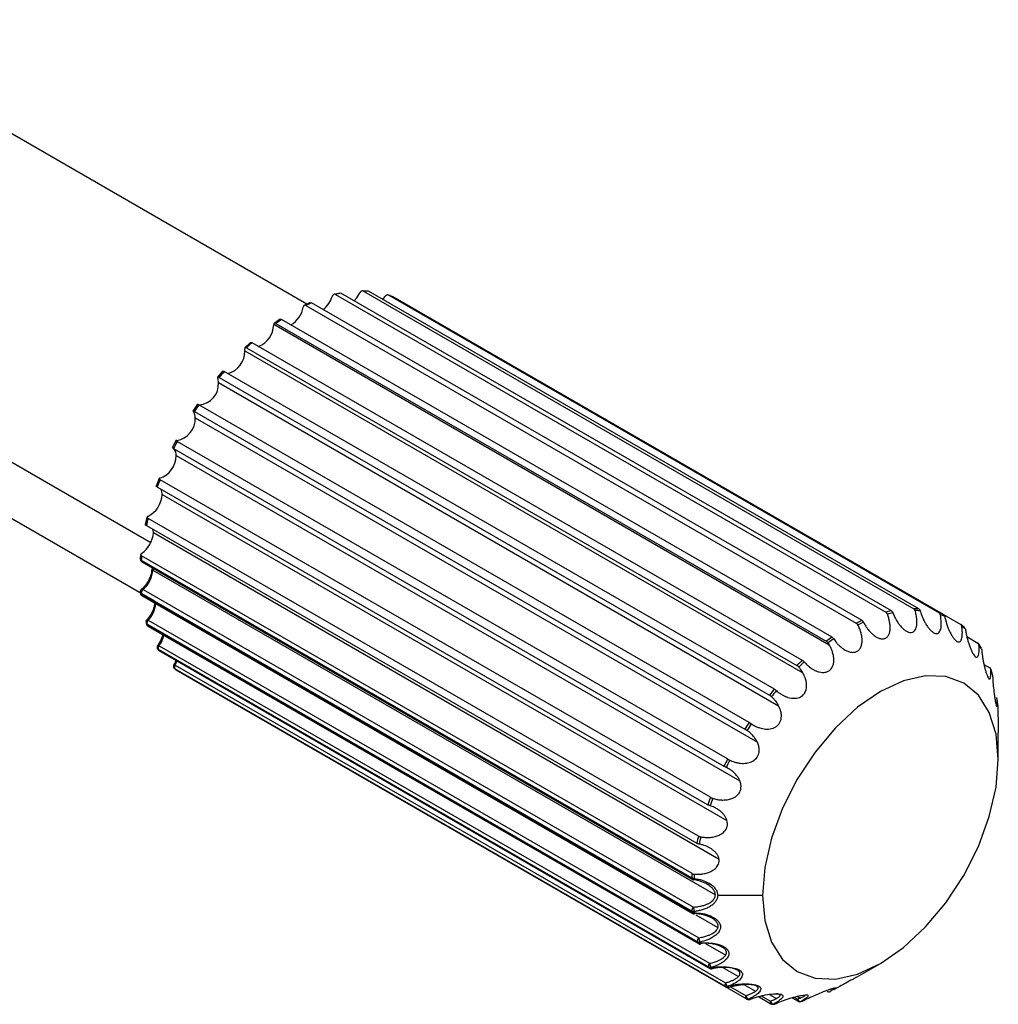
# Paper-space layout '_Isométrica' of a CAD drawing. Header units: millimetres. Extents: x -47 to 531, y -193 to 1630.
# Tile 10 of 13: x 472 to 531, y -134 to -75. Entities that reach past the tile are written whole.
import ezdxf

# ---------------------------------------------------------------- set-up
doc = ezdxf.new("R2010")
doc.units = ezdxf.units.MM

psp = doc.layouts.new('_Isométrica')

# ---------------------------------------------------------------- linework, layer by layer
at = {"color": 7, "linetype": 'Continuous', "lineweight": 25}
for p, q in [((425.806, -75.213), (480.162, -106.592)), ((424.478, -77.829), (480.384, -110.104)), ((489.526, -92.288), (467.845, -79.771)), ((491.491, -91.625), (491.139, -91.705)), ((493.17, -91.505), (492.842, -91.491)), ((492.913, -91.509), (525.947, -110.579)), ((526.251, -110.591), (493.216, -91.521)), ((489.717, -92.199), (489.353, -92.368)), ((522.838, -111.285), (489.804, -92.215)), ((491.236, -91.717), (524.27, -110.787)), ((524.599, -110.713), (491.565, -91.642)), ((494.08, -92.019), (494.195, -91.852)), ((494.688, -91.851), (494.398, -91.743)), ((494.43, -91.757), (527.464, -110.827)), ((527.73, -110.925), (494.696, -91.855)), ((489.462, -92.373), (522.496, -111.443)), ((487.913, -93.199), (487.551, -93.449)), ((521.037, -112.286), (488.003, -93.216)), ((487.531, -93.499), (520.876, -112.749)), ((487.661, -93.452), (520.695, -112.522)), ((486.143, -94.585), (485.796, -94.907)), ((485.804, -95.097), (519.292, -114.429)), ((485.9, -94.913), (518.934, -113.983)), ((519.263, -113.678), (486.229, -94.608)), ((484.473, -96.304), (484.154, -96.685)), ((517.585, -115.406), (484.551, -96.336)), ((484.248, -96.698), (517.282, -115.768)), ((484.215, -96.995), (517.833, -116.403)), ((482.964, -98.289), (482.685, -98.716)), ((516.069, -117.406), (483.035, -98.335)), ((482.769, -98.74), (515.803, -117.811)), ((482.822, -99.119), (516.557, -118.594)), ((481.674, -100.467), (481.444, -100.923)), ((481.519, -100.961), (514.553, -120.031)), ((514.771, -119.598), (481.737, -100.528)), ((481.678, -101.388), (515.51, -120.918)), ((480.649, -102.755), (480.479, -103.223)), ((513.742, -121.901), (480.708, -102.831)), ((480.546, -103.274), (513.58, -122.344)), ((480.829, -103.713), (514.733, -123.286)), ((479.931, -105.066), (479.825, -105.528)), ((513.021, -124.224), (479.987, -105.154)), ((479.888, -105.591), (512.922, -124.661)), ((480.306, -106.007), (514.255, -125.605)), ((479.545, -107.316), (479.522, -107.578)), ((512.637, -126.479), (479.603, -107.409)), ((512.614, -126.745), (479.58, -107.675)), ((479.581, -107.659), (512.615, -126.729)), ((479.622, -107.766), (512.656, -126.836)), ((480.262, -108.136), (480.271, -108.261)), ((480.271, -108.261), (514.035, -127.753)), ((479.58, -109.481), (479.587, -109.556)), ((512.615, -128.729), (479.581, -109.659)), ((479.581, -109.659), (479.588, -109.736)), ((479.588, -109.736), (512.622, -128.806)), ((479.629, -109.811), (512.663, -128.881)), ((479.692, -109.42), (512.726, -128.49)), ((527.731, -110.926), (528.762, -111.522)), ((479.92, -111.296), (479.94, -111.361)), ((512.96, -130.573), (479.926, -111.503)), ((479.926, -111.503), (479.946, -111.568)), ((479.946, -111.568), (512.98, -130.639)), ((479.981, -111.616), (513.015, -130.686)), ((480.005, -111.26), (513.039, -130.33)), ((529.003, -111.719), (528.776, -111.531)), ((529.128, -112.253), (529.791, -112.636)), ((480.572, -112.768), (480.572, -112.767)), ((480.654, -112.797), (513.688, -131.867)), ((530, -112.939), (529.833, -112.674)), ((513.643, -132.104), (480.609, -113.034)), ((480.642, -113.086), (513.676, -132.156)), ((480.667, -113.11), (513.701, -132.18)), ((481.613, -113.972), (514.647, -133.042)), ((530.158, -113.923), (530.512, -114.127)), ((481.604, -114.194), (481.585, -114.18)), ((514.638, -133.264), (481.604, -114.194)), ((481.631, -114.218), (481.649, -114.231)), ((481.649, -114.231), (514.683, -133.301)), ((481.658, -114.237), (481.649, -114.231)), ((481.658, -114.237), (514.692, -133.307)), ((530.668, -114.519), (530.566, -114.19)), ((482.856, -114.929), (482.864, -114.933)), ((482.864, -114.933), (482.86, -114.931)), ((482.864, -114.933), (515.898, -134.003)), ((531.017, -119.623), (531.017, -118.017)), ((516.875, -127.787), (514.176, -127.787)), ((512.615, -128.729), (512.622, -128.806)), ((512.756, -128.759), (512.763, -128.835)), ((512.871, -128.948), (514.193, -129.711)), ((512.96, -130.573), (512.98, -130.639)), ((513.099, -130.594), (513.12, -130.659)), ((513.449, -130.669), (514.662, -131.369)), ((514.45, -132.101), (515.423, -132.663)), ((522.557, -132.673), (523.948, -131.869)), ((514.692, -133.307), (514.683, -133.301)), ((514.955, -133.276), (515.879, -133.81)), ((515.747, -133.139), (516.45, -133.544)), ((520.935, -133.554), (520.928, -133.557)), ((516.619, -133.866), (517.369, -134.299)), ((516.79, -133.825), (517.338, -134.141)), ((517.277, -133.733), (517.703, -133.979)), ((518.639, -133.933), (519.006, -134.145)), ((518.756, -133.901), (518.967, -134.023)), ((518.952, -133.847), (519.135, -133.952)), ((519.065, -134.152), (519.132, -134.137)), ((519.177, -134.157), (519.244, -134.142)), ((519.264, -134.135), (519.244, -134.142))]:
    psp.add_line(p, q, dxfattribs=at)
at = {"color": 7, "linetype": 'Continuous', "lineweight": 25, "flags": 128}
for points in [[(492.361, -92.102), (492.527, -91.907), (492.7, -91.61)], [(480.306, -106.007), (480.298, -105.891), (480.285, -105.821)], [(479.692, -109.42), (479.665, -109.407), (479.64, -109.4), (479.619, -109.399), (479.601, -109.404), (479.594, -109.408)], [(479.915, -111.241), (479.922, -111.237), (479.936, -111.234), (479.956, -111.238), (479.979, -111.246), (480.005, -111.26)], [(480.598, -113.045), (480.617, -113.067), (480.642, -113.086)], [(480.667, -113.11), (480.656, -113.103), (480.642, -113.086)], [(531.017, -119.623), (530.882, -118.108), (530.479, -116.809), (529.826, -115.774), (528.946, -115.044), (527.875, -114.648), (526.652, -114.599), (525.326, -114.9), (523.946, -115.539), (522.567, -116.493), (521.24, -117.723), (520.018, -119.183), (518.946, -120.817), (518.067, -122.562), (517.414, -124.351), (517.011, -126.115), (516.875, -127.787)], [(516.875, -127.787), (517.011, -129.301), (517.414, -130.601), (518.067, -131.635), (518.946, -132.365), (520.018, -132.762), (521.24, -132.811), (522.567, -132.51), (523.946, -131.87), (525.326, -130.917), (526.652, -129.686), (527.875, -128.226), (528.946, -126.592), (529.826, -124.847), (530.479, -123.058), (530.882, -121.294), (531.017, -119.623)], [(513.701, -132.18), (513.69, -132.173), (513.676, -132.156)], [(513.84, -132.203), (513.838, -132.203), (513.831, -132.199), (513.822, -132.188), (513.813, -132.17)], [(513.853, -132.167), (513.852, -132.176), (513.849, -132.192), (513.844, -132.201), (513.84, -132.203)], [(515.898, -134.003), (515.89, -133.998), (515.875, -133.982), (515.864, -133.961), (515.858, -133.936), (515.857, -133.907), (515.86, -133.876), (515.867, -133.843), (515.879, -133.81)], [(515.962, -134.028), (515.976, -134.035), (515.983, -134.038)], [(519.217, -134.152), (519.231, -134.148), (519.244, -134.142)], [(517.613, -134.31), (517.604, -134.313), (517.584, -134.315)]]:
    psp.add_lwpolyline(points, dxfattribs=at)
at = {"color": 7, "linetype": 'Continuous', "lineweight": 25}
for centre, radius, start, end in [((492.847, -96.983), 5.474, 86.12524, 89.29971), ((494.051, -101.824), 10.506, 113.84252, 115.89797), ((489.451, -91.305), 1.678, 308.65804, 342.25449), ((493.065, -99.013), 7.522, 101.50492, 104.07325), ((493.015, -95.986), 4.46, 67.85571, 71.49484), ((487.76, -92.195), 1.565, 300.83841, 350.07412), ((495.841, -104.925), 14.09, 123.80027, 125.49038), ((486.072, -93.491), 1.456, 292.39816, 358.51437), ((484.402, -95.107), 1.402, 285.11138, 0.43815), ((484.943, -95.094), 0.86, 359.8248, 8.37986), ((498.101, -107.736), 17.7, 132.12258, 133.57427), ((500.227, -109.767), 20.643, 139.41033, 140.72054), ((483.484, -96.982), 0.731, 359.00627, 20.36658), ((482.936, -97.071), 1.281, 275.32538, 3.41262), ((501.547, -110.764), 22.298, 146.12296, 147.36752), ((481.478, -99.156), 1.345, 279.88653, 1.55844), ((482.203, -99.091), 0.62, 357.36277, 34.49046), ((501.539, -110.779), 22.298, 152.63246, 153.87699), ((481.114, -101.346), 0.566, 355.78602, 41.39732), ((480.226, -101.372), 1.452, 288.79267, 359.37807), ((500.017, -110.135), 20.645, 159.27918, 160.58931), ((480.152, -103.693), 0.677, 358.31107, 25.82231), ((479.291, -103.66), 1.539, 296.72287, 358.01894), ((497.196, -109.309), 17.703, 166.42487, 167.87641), ((478.712, -105.931), 1.596, 303.94636, 357.29846), ((479.722, -107.593), 0.2, 175.52562, 240.00269), ((479.616, -107.572), 0.094, 183.47842, 247.99399), ((493.772, -108.77), 14.234, 174.51226, 175.52308), ((479.782, -107.675), 0.202, 175.47668, 179.94863), ((479.678, -107.686), 0.0984, 173.61927, 235.06855), ((480.307, -108.173), 0.0953, 182.69506, 247.39609), ((478.655, -108.178), 1.618, 309.88862, 357.07272), ((479.722, -109.563), 0.2, 129.46515, 184.9167), ((479.627, -109.564), 0.105, 188.35665, 244.29641), ((479.729, -109.638), 0.2, 185.33656, 240.00269), ((479.634, -109.641), 0.106, 188.62763, 244.19472), ((479.887, -109.656), 0.306, 129.47284, 180.64489), ((479.68, -109.735), 0.092, 180.6314, 236.10318), ((478.821, -110.138), 1.631, 316.55168, 354.91098), ((526.099, -118.083), 7.522, 101.50492, 104.07325), ((526.18, -118.161), 7.488, 101.50846, 104.06971), ((525.881, -116.053), 5.474, 86.12524, 89.29971), ((525.962, -116.139), 5.449, 86.12962, 89.29534), ((526.049, -115.056), 4.46, 67.85571, 71.49484), ((526.129, -115.147), 4.44, 67.86073, 71.48982), ((480.061, -111.378), 0.2, 137.04517, 196.94339), ((479.98, -111.401), 0.116, 197.79511, 242.03398), ((480.081, -111.442), 0.2, 197.46801, 240.00269), ((480.002, -111.465), 0.118, 198.64561, 241.57889), ((480.2, -111.458), 0.278, 134.49373, 189.20019), ((480.023, -111.548), 0.0795, 194.97916, 238.45261), ((527.085, -120.894), 10.506, 113.84252, 115.89797), ((527.161, -120.959), 10.459, 113.84535, 115.89514), ((526.105, -115.134), 4.44, 48.49984, 52.12871), ((479.289, -111.791), 1.695, 323.60848, 347.08471), ((528.875, -123.995), 14.09, 123.80027, 125.49038), ((480.734, -112.885), 0.2, 143.908, 211.95545), ((480.573, -112.893), 0.126, 49.8693, 90.25465), ((480.83, -112.953), 0.236, 138.53281, 200.03648), ((528.943, -124.046), 14.027, 123.8026, 125.48805), ((525.329, -115.775), 5.451, 30.69648, 33.86171), ((480.671, -112.924), 0.126, 212.08442, 240.52051), ((480.767, -112.937), 0.2, 212.60392, 240.00269), ((485.254, -110.136), 5.475, 211.95486, 212.60333), ((481.714, -114.027), 0.2, 150.44882, 229.9428), ((482.283, -112.765), 1.38, 237.45395, 240.96242), ((481.761, -114.089), 0.188, 141.72453, 213.98216), ((480.097, -113.111), 1.743, 330.39645, 339.4281), ((531.135, -126.806), 17.7, 132.12258, 133.57427), ((531.193, -126.844), 17.62, 132.12458, 133.57227), ((484.474, -110.78), 4.46, 229.94253, 230.68602), ((481.758, -114.064), 0.2, 230.68629, 240.00269), ((523.469, -116.598), 7.49, 15.92474, 18.48551), ((533.261, -128.837), 20.643, 139.41033, 140.72054), ((533.31, -128.866), 20.55, 139.41213, 140.71874), ((520.554, -117.147), 10.461, 4.10148, 6.15091), ((534.581, -129.835), 22.298, 146.12296, 147.36752), ((534.623, -129.859), 22.197, 146.12468, 147.36581), ((534.574, -129.849), 22.298, 152.63246, 153.87699), ((534.616, -129.873), 22.198, 152.63417, 153.87527), ((533.051, -129.205), 20.645, 159.27918, 160.58931), ((533.1, -129.232), 20.552, 159.28098, 160.58751), ((530.23, -128.379), 17.703, 166.42487, 167.87641), ((530.292, -128.41), 17.623, 166.42687, 167.87441), ((526.806, -127.84), 14.234, 174.51226, 175.52308), ((512.816, -126.745), 0.202, 175.47668, 179.94863), ((512.712, -126.756), 0.0984, 173.61927, 235.06855), ((512.769, -126.443), 0.325, 241.7779, 267.77951), ((512.756, -126.663), 0.2, 240.00269, 262.78839), ((512.532, -126.757), 0.225, 332.29093, 357.32479), ((526.883, -127.874), 14.17, 174.51456, 175.5231), ((512.921, -128.726), 0.306, 129.47284, 180.64489), ((512.736, -128.5), 0.26, 242.1089, 274.36063), ((512.742, -128.578), 0.258, 242.11929, 274.61415), ((512.714, -128.805), 0.092, 180.6314, 236.10318), ((514.559, -128.422), 1.834, 182.12172, 190.57894), ((511.246, -128.836), 1.517, 357.27885, 0.03954), ((512.763, -128.708), 0.2, 240.00269, 269.65884), ((513.234, -130.528), 0.278, 134.49373, 189.20019), ((513.06, -130.382), 0.216, 242.27731, 280.53478), ((513.08, -130.449), 0.214, 242.27914, 280.75986), ((513.057, -130.618), 0.0795, 194.97916, 238.45261), ((513.917, -130.269), 0.88, 183.97792, 201.6755), ((513.115, -130.513), 0.2, 240.00269, 275.89605), ((513.214, -130.659), 0.0943, 180.3967, 214.0076), ((513.039, -130.675), 0.103, 339.41904, 9.49781), ((513.864, -132.023), 0.236, 138.53281, 200.03648), ((513.729, -131.941), 0.184, 242.18443, 285.93748), ((518.288, -129.206), 5.475, 211.95486, 212.60333), ((513.762, -131.994), 0.183, 242.17434, 286.13083), ((514.23, -131.811), 0.545, 185.89904, 214.26531), ((513.801, -132.007), 0.2, 240.00269, 281.47567), ((518.404, -129.234), 5.45, 211.95486, 212.60333), ((514.795, -133.159), 0.188, 141.72453, 213.98216), ((514.714, -133.123), 0.16, 241.74354, 290.47637), ((517.508, -129.851), 4.46, 229.94253, 230.68602), ((515.022, -132.989), 0.379, 187.98023, 228.439), ((514.759, -133.16), 0.16, 241.71822, 290.63388), ((514.792, -133.134), 0.2, 240.00269, 286.40203), ((517.628, -129.875), 4.439, 229.94253, 230.68602), ((514.845, -133.29), 0.0359, 213.21182, 275.63526), ((520.845, -133.376), 0.2, 240.00269, 294.65985), ((516.16, -133.758), 0.285, 190.55273, 243.89897), ((515.998, -133.83), 0.2, 240.00269, 249.30324), ((517.484, -129.837), 4.459, 249.30351, 250.04705), ((515.976, -133.883), 0.143, 249.9739, 293.86808), ((516.03, -133.902), 0.144, 250.9633, 293.68944), ((516.051, -133.85), 0.2, 250.04677, 290.68573), ((517.603, -129.861), 4.439, 249.30351, 250.04705), ((516.109, -133.999), 0.0408, 239.71863, 288.85051), ((517.464, -134.198), 0.138, 155.53455, 226.96291), ((517.563, -134.084), 0.232, 194.1583, 259.88292), ((519.076, -134.055), 0.114, 163.3512, 232.00031), ((519.158, -133.956), 0.202, 199.30428, 275.34652), ((519.106, -133.972), 0.2, 240.00269, 282.52615), ((519.127, -134.064), 0.105, 282.55503, 298.39438), ((519.172, -133.957), 0.2, 283.05087, 297.2609), ((517.469, -134.126), 0.2, 240.00269, 267.3876), ((517.652, -128.84), 5.474, 267.38819, 268.03677), ((517.466, -134.198), 0.127, 267.58281, 296.27782), ((517.77, -128.869), 5.449, 267.38819, 268.03677), ((517.53, -134.128), 0.2, 268.03618, 294.32141), ((517.527, -134.201), 0.127, 268.29692, 296.29183)]:
    psp.add_arc(centre, radius, start, end, dxfattribs=at)
for points, knots in [([(492.913, -91.509), (492.904, -91.504), (492.885, -91.495), (492.845, -91.489), (492.794, -91.5), (492.748, -91.536), (492.718, -91.575), (492.706, -91.598), (492.7, -91.61)], [0, 0, 0, 0, 0.12588, 0.25215, 0.500253, 0.749215, 0.87545, 1, 1, 1, 1]), ([(491.236, -91.717), (491.227, -91.712), (491.208, -91.703), (491.169, -91.697), (491.123, -91.707), (491.085, -91.743), (491.061, -91.782), (491.053, -91.805), (491.048, -91.817)], [0, 0, 0, 0, 0.12588, 0.25215, 0.500253, 0.749215, 0.87545, 1, 1, 1, 1]), ([(494.43, -91.757), (494.421, -91.752), (494.401, -91.743), (494.359, -91.737), (494.304, -91.747), (494.252, -91.782), (494.217, -91.819), (494.202, -91.841), (494.195, -91.852)], [0, 0, 0, 0, 0.12588, 0.25215, 0.500253, 0.749215, 0.87545, 1, 1, 1, 1]), ([(489.462, -92.373), (489.453, -92.369), (489.434, -92.359), (489.398, -92.352), (489.357, -92.36), (489.327, -92.393), (489.309, -92.431), (489.304, -92.454), (489.302, -92.465)], [0, 0, 0, 0, 0.12588, 0.25215, 0.500253, 0.749215, 0.87545, 1, 1, 1, 1]), ([(487.88, -93.285), (487.879, -93.276), (487.876, -93.258), (487.881, -93.228), (487.902, -93.2), (487.94, -93.194), (487.975, -93.202), (487.993, -93.211), (488.003, -93.216)], [0, 0, 0, 0, 0.124603, 0.250214, 0.49973, 0.748369, 0.873974, 1, 1, 1, 1]), ([(487.661, -93.452), (487.65, -93.447), (487.628, -93.436), (487.599, -93.43), (487.576, -93.433), (487.559, -93.442), (487.546, -93.456), (487.536, -93.475), (487.533, -93.491), (487.531, -93.499)], [0, 0, 0, 0, 0.169413, 0.333056, 0.499941, 0.624571, 0.749962, 0.875243, 1, 1, 1, 1]), ([(485.9, -94.913), (485.891, -94.908), (485.873, -94.898), (485.841, -94.888), (485.81, -94.888), (485.795, -94.911), (485.791, -94.941), (485.794, -94.959), (485.795, -94.969)], [0, 0, 0, 0, 0.12588, 0.25215, 0.500253, 0.749215, 0.87545, 1, 1, 1, 1]), ([(486.134, -94.654), (486.131, -94.647), (486.124, -94.632), (486.122, -94.608), (486.136, -94.586), (486.169, -94.584), (486.201, -94.593), (486.22, -94.603), (486.229, -94.608)], [0, 0, 0, 0, 0.124603, 0.250214, 0.49973, 0.748369, 0.873974, 1, 1, 1, 1]), ([(484.482, -96.354), (484.477, -96.349), (484.467, -96.338), (484.459, -96.321), (484.465, -96.308), (484.493, -96.31), (484.524, -96.321), (484.542, -96.331), (484.551, -96.336)], [0, 0, 0, 0, 0.124603, 0.250214, 0.49973, 0.748369, 0.873974, 1, 1, 1, 1]), ([(484.248, -96.698), (484.239, -96.693), (484.221, -96.683), (484.192, -96.671), (484.165, -96.666), (484.158, -96.682), (484.161, -96.705), (484.166, -96.72), (484.169, -96.728)], [0, 0, 0, 0, 0.12588, 0.25215, 0.500253, 0.749215, 0.87545, 1, 1, 1, 1]), ([(482.769, -98.74), (482.76, -98.735), (482.742, -98.725), (482.714, -98.71), (482.692, -98.7), (482.691, -98.707), (482.7, -98.722), (482.709, -98.734), (482.713, -98.74)], [0, 0, 0, 0, 0.12588, 0.25215, 0.500253, 0.749215, 0.87545, 1, 1, 1, 1]), ([(482.987, -98.322), (482.981, -98.319), (482.969, -98.312), (482.955, -98.303), (482.955, -98.298), (482.979, -98.306), (483.008, -98.32), (483.026, -98.33), (483.035, -98.335)], [0, 0, 0, 0, 0.124603, 0.250214, 0.49973, 0.748369, 0.873974, 1, 1, 1, 1]), ([(481.708, -100.48), (481.701, -100.479), (481.686, -100.478), (481.669, -100.477), (481.663, -100.482), (481.683, -100.496), (481.71, -100.513), (481.728, -100.523), (481.737, -100.528)], [0, 0, 0, 0, 0.124603, 0.250214, 0.49973, 0.748369, 0.873974, 1, 1, 1, 1]), ([(481.519, -100.961), (481.51, -100.956), (481.492, -100.945), (481.466, -100.927), (481.447, -100.91), (481.452, -100.908), (481.466, -100.915), (481.478, -100.923), (481.483, -100.927)], [0, 0, 0, 0, 0.12588, 0.25215, 0.500253, 0.749215, 0.87545, 1, 1, 1, 1]), ([(480.694, -102.747), (480.686, -102.748), (480.67, -102.751), (480.648, -102.76), (480.638, -102.775), (480.656, -102.795), (480.681, -102.815), (480.699, -102.825), (480.708, -102.831)], [0, 0, 0, 0, 0.124603, 0.250214, 0.49973, 0.748369, 0.873974, 1, 1, 1, 1]), ([(480.546, -103.274), (480.537, -103.269), (480.52, -103.258), (480.494, -103.237), (480.478, -103.214), (480.487, -103.202), (480.506, -103.2), (480.52, -103.203), (480.527, -103.204)], [0, 0, 0, 0, 0.12588, 0.25215, 0.500253, 0.749215, 0.87545, 1, 1, 1, 1]), ([(479.983, -105.035), (479.974, -105.038), (479.957, -105.046), (479.934, -105.063), (479.921, -105.088), (479.936, -105.115), (479.961, -105.138), (479.979, -105.148), (479.987, -105.154)], [0, 0, 0, 0, 0.124603, 0.250214, 0.49973, 0.748369, 0.873974, 1, 1, 1, 1]), ([(479.888, -105.591), (479.879, -105.586), (479.861, -105.575), (479.837, -105.551), (479.822, -105.521), (479.834, -105.499), (479.856, -105.488), (479.872, -105.487), (479.88, -105.486)], [0, 0, 0, 0, 0.12588, 0.25215, 0.500253, 0.749215, 0.87545, 1, 1, 1, 1]), ([(479.603, -107.255), (479.594, -107.261), (479.577, -107.273), (479.552, -107.299), (479.538, -107.333), (479.552, -107.367), (479.576, -107.392), (479.594, -107.403), (479.603, -107.409)], [0, 0, 0, 0, 0.124603, 0.250214, 0.49973, 0.748369, 0.873974, 1, 1, 1, 1]), ([(480.212, -108.179), (480.207, -108.255), (480.196, -108.432), (480.089, -108.759), (479.899, -109.094), (479.716, -109.304), (479.614, -109.392), (479.595, -109.408)], [0, 0, 0, 0, 0.18736, 0.43745, 0.695711, 0.9421484, 1, 1, 1, 1]), ([(480.378, -110.244), (480.375, -110.289), (480.364, -110.436), (480.264, -110.728), (480.098, -111.028), (479.966, -111.182), (479.915, -111.241)], [0, 0, 0, 0, 0.1414181, 0.4624042, 0.7938777, 1, 1, 1, 1]), ([(522.933, -111.393), (522.955, -111.435), (522.996, -111.514), (523.061, -111.62), (523.12, -111.709), (523.206, -111.828), (523.322, -111.968), (523.488, -112.128), (523.66, -112.257), (523.849, -112.353), (524.035, -112.397), (524.211, -112.376), (524.354, -112.287), (524.452, -112.144), (524.51, -111.962), (524.531, -111.767), (524.523, -111.552), (524.493, -111.347), (524.439, -111.124), (524.389, -110.981), (524.359, -110.897)], [0, 0, 0, 0, 0.0385, 0.072082, 0.100748, 0.124498, 0.191678, 0.2495, 0.316058, 0.374649, 0.439426, 0.499854, 0.560314, 0.625171, 0.683681, 0.750199, 0.807966, 0.87513, 0.927683, 1, 1, 1, 1]), ([(524.359, -110.897), (524.354, -110.886), (524.344, -110.862), (524.322, -110.831), (524.298, -110.805), (524.279, -110.793), (524.27, -110.787)], [0, 0, 0, 0, 0.249127, 0.49924, 0.749006, 1, 1, 1, 1]), ([(524.599, -110.713), (524.608, -110.719), (524.626, -110.731), (524.65, -110.757), (524.67, -110.788), (524.681, -110.811), (524.686, -110.823)], [0, 0, 0, 0, 0.250939, 0.500697, 0.750812, 1, 1, 1, 1]), ([(524.686, -110.823), (524.703, -110.867), (524.736, -110.949), (524.788, -111.062), (524.836, -111.156), (524.908, -111.286), (525.006, -111.441), (525.148, -111.626), (525.298, -111.782), (525.466, -111.913), (525.634, -111.996), (525.798, -112.016), (525.935, -111.967), (526.034, -111.857), (526.099, -111.704), (526.131, -111.529), (526.137, -111.33), (526.122, -111.135), (526.088, -110.918), (526.051, -110.774), (526.029, -110.69)], [0, 0, 0, 0, 0.0385, 0.072082, 0.100748, 0.124498, 0.191678, 0.2495, 0.316058, 0.374649, 0.439426, 0.499854, 0.560314, 0.625171, 0.683681, 0.750199, 0.807966, 0.87513, 0.927683, 1, 1, 1, 1]), ([(526.029, -110.69), (526.025, -110.678), (526.017, -110.654), (525.998, -110.624), (525.975, -110.597), (525.957, -110.585), (525.947, -110.579)], [0, 0, 0, 0, 0.2491267, 0.4992401, 0.7490064, 1, 1, 1, 1]), ([(526.251, -110.591), (526.26, -110.597), (526.277, -110.609), (526.3, -110.636), (526.318, -110.666), (526.326, -110.69), (526.33, -110.702)], [0, 0, 0, 0, 0.250939, 0.500697, 0.750812, 1, 1, 1, 1]), ([(526.33, -110.702), (526.343, -110.747), (526.367, -110.83), (526.408, -110.946), (526.446, -111.044), (526.502, -111.18), (526.581, -111.347), (526.699, -111.551), (526.824, -111.732), (526.968, -111.894), (527.114, -112.013), (527.26, -112.074), (527.385, -112.066), (527.479, -111.994), (527.545, -111.873), (527.583, -111.724), (527.6, -111.546), (527.597, -111.365), (527.578, -111.159), (527.553, -111.019), (527.539, -110.937)], [0, 0, 0, 0, 0.0385, 0.072082, 0.100748, 0.124498, 0.191678, 0.2495, 0.316058, 0.374649, 0.439426, 0.499854, 0.560314, 0.625171, 0.683681, 0.750199, 0.807966, 0.87513, 0.927683, 1, 1, 1, 1]), ([(527.539, -110.937), (527.536, -110.926), (527.53, -110.902), (527.513, -110.871), (527.491, -110.845), (527.473, -110.833), (527.464, -110.827)], [0, 0, 0, 0, 0.249127, 0.49924, 0.749006, 1, 1, 1, 1]), ([(527.73, -110.925), (527.739, -110.931), (527.757, -110.943), (527.777, -110.969), (527.794, -111), (527.8, -111.023), (527.803, -111.035)], [0, 0, 0, 0, 0.250939, 0.500697, 0.750812, 1, 1, 1, 1]), ([(527.803, -111.035), (527.812, -111.079), (527.829, -111.161), (527.858, -111.277), (527.886, -111.377), (527.929, -111.516), (527.989, -111.689), (528.081, -111.907), (528.181, -112.108), (528.298, -112.297), (528.419, -112.449), (528.541, -112.549), (528.649, -112.582), (528.733, -112.548), (528.794, -112.462), (528.833, -112.342), (528.855, -112.19), (528.861, -112.028), (528.854, -111.839), (528.839, -111.706), (528.831, -111.629)], [0, 0, 0, 0, 0.0385, 0.072082, 0.100748, 0.124498, 0.191678, 0.2495, 0.316058, 0.374649, 0.439426, 0.499854, 0.560314, 0.625171, 0.683681, 0.750199, 0.807966, 0.87513, 0.927683, 1, 1, 1, 1]), ([(521.139, -112.39), (521.166, -112.429), (521.216, -112.503), (521.293, -112.6), (521.362, -112.68), (521.462, -112.786), (521.596, -112.907), (521.783, -113.039), (521.974, -113.137), (522.18, -113.197), (522.379, -113.202), (522.562, -113.141), (522.704, -113.015), (522.795, -112.842), (522.841, -112.637), (522.847, -112.427), (522.821, -112.202), (522.772, -111.993), (522.697, -111.771), (522.632, -111.631), (522.594, -111.55)], [0, 0, 0, 0, 0.0385, 0.072082, 0.100748, 0.124498, 0.191678, 0.2495, 0.316058, 0.374649, 0.439426, 0.499854, 0.560314, 0.625171, 0.683681, 0.750199, 0.807966, 0.87513, 0.927683, 1, 1, 1, 1]), ([(522.594, -111.55), (522.587, -111.539), (522.575, -111.516), (522.55, -111.487), (522.524, -111.461), (522.506, -111.449), (522.496, -111.443)], [0, 0, 0, 0, 0.249127, 0.49924, 0.749006, 1, 1, 1, 1]), ([(522.838, -111.285), (522.848, -111.291), (522.866, -111.303), (522.891, -111.329), (522.914, -111.359), (522.927, -111.382), (522.933, -111.393)], [0, 0, 0, 0, 0.2509387, 0.5006965, 0.7508123, 1, 1, 1, 1]), ([(528.831, -111.629), (528.829, -111.617), (528.824, -111.595), (528.809, -111.565), (528.789, -111.54), (528.771, -111.528), (528.762, -111.522)], [0, 0, 0, 0, 0.249127, 0.49924, 0.749006, 1, 1, 1, 1]), ([(480.869, -112.128), (480.843, -112.223), (480.784, -112.443), (480.649, -112.65), (480.572, -112.767)], [0, 0, 0, 0, 0.431761, 1, 1, 1, 1]), ([(521.037, -112.286), (521.046, -112.292), (521.064, -112.304), (521.092, -112.329), (521.117, -112.358), (521.132, -112.379), (521.139, -112.39)], [0, 0, 0, 0, 0.250939, 0.500697, 0.750812, 1, 1, 1, 1]), ([(529.047, -111.808), (529.053, -111.85), (529.064, -111.929), (529.083, -112.043), (529.102, -112.141), (529.132, -112.279), (529.175, -112.454), (529.242, -112.681), (529.316, -112.895), (529.405, -113.105), (529.497, -113.285), (529.593, -113.421), (529.678, -113.494), (529.746, -113.499), (529.798, -113.45), (529.833, -113.362), (529.855, -113.238), (529.865, -113.1), (529.866, -112.932), (529.859, -112.809), (529.855, -112.738)], [0, 0, 0, 0, 0.0385, 0.072082, 0.100748, 0.124498, 0.191678, 0.2495, 0.316058, 0.374649, 0.439426, 0.499854, 0.560314, 0.625171, 0.683681, 0.750199, 0.807966, 0.87513, 0.927683, 1, 1, 1, 1]), ([(519.374, -113.775), (519.404, -113.809), (519.46, -113.873), (519.544, -113.956), (519.62, -114.023), (519.728, -114.111), (519.871, -114.209), (520.066, -114.31), (520.263, -114.378), (520.472, -114.41), (520.673, -114.394), (520.859, -114.318), (521.006, -114.184), (521.101, -114.005), (521.148, -113.799), (521.152, -113.588), (521.122, -113.367), (521.066, -113.162), (520.985, -112.951), (520.915, -112.821), (520.876, -112.749)], [0, 0, 0, 0, 0.0384585, 0.072031, 0.100718, 0.1245205, 0.1916105, 0.2495369, 0.3159952, 0.3746822, 0.4399091, 0.5000547, 0.561218, 0.6252778, 0.6841839, 0.7505031, 0.8087499, 0.8755157, 0.931169, 1, 1, 1, 1]), ([(520.8, -112.624), (520.792, -112.614), (520.777, -112.592), (520.751, -112.565), (520.723, -112.54), (520.704, -112.528), (520.695, -112.522)], [0, 0, 0, 0, 0.249127, 0.49924, 0.749006, 1, 1, 1, 1]), ([(529.855, -112.738), (529.854, -112.728), (529.851, -112.706), (529.837, -112.678), (529.818, -112.654), (529.8, -112.642), (529.791, -112.636)], [0, 0, 0, 0, 0.249127, 0.49924, 0.749006, 1, 1, 1, 1]), ([(530.016, -112.993), (530.019, -113.032), (530.025, -113.105), (530.036, -113.213), (530.047, -113.307), (530.066, -113.441), (530.093, -113.613), (530.137, -113.842), (530.186, -114.063), (530.246, -114.289), (530.309, -114.492), (530.374, -114.658), (530.433, -114.767), (530.481, -114.809), (530.518, -114.797), (530.544, -114.742), (530.561, -114.65), (530.571, -114.538), (530.575, -114.395), (530.574, -114.286), (530.572, -114.223)], [0, 0, 0, 0, 0.0385, 0.072082, 0.100748, 0.124498, 0.191678, 0.2495, 0.316058, 0.374649, 0.439426, 0.499854, 0.560314, 0.625171, 0.683681, 0.750199, 0.807966, 0.87513, 0.927683, 1, 1, 1, 1]), ([(481.652, -113.679), (481.644, -113.704), (481.619, -113.789), (481.573, -113.871), (481.54, -113.929)], [0, 0, 0, 0, 0.30279, 1, 1, 1, 1]), ([(519.047, -114.078), (519.039, -114.068), (519.021, -114.049), (518.992, -114.023), (518.963, -114), (518.944, -113.989), (518.934, -113.983)], [0, 0, 0, 0, 0.249127, 0.49924, 0.749006, 1, 1, 1, 1]), ([(519.292, -114.429), (519.273, -114.396), (519.23, -114.322), (519.15, -114.204), (519.084, -114.123), (519.047, -114.078)], [0, 0, 0, 0, 0.2639207, 0.5972526, 1, 1, 1, 1]), ([(519.263, -113.678), (519.272, -113.684), (519.291, -113.695), (519.32, -113.719), (519.348, -113.746), (519.365, -113.766), (519.374, -113.775)], [0, 0, 0, 0, 0.250939, 0.500697, 0.750812, 1, 1, 1, 1]), ([(517.704, -115.496), (517.737, -115.525), (517.801, -115.581), (517.9, -115.654), (517.995, -115.717), (518.086, -115.769), (518.171, -115.812), (518.25, -115.848), (518.322, -115.876), (518.507, -115.938), (518.794, -115.984), (519.136, -115.903), (519.358, -115.721), (519.485, -115.485), (519.523, -115.226), (519.497, -114.964), (519.427, -114.7), (519.339, -114.524), (519.292, -114.429)], [0, 0, 0, 0, 0.0409326, 0.0790916, 0.1144788, 0.1470967, 0.1769482, 0.2040373, 0.2283696, 0.2499525, 0.3879567, 0.4995284, 0.5786017, 0.66027, 0.7497877, 0.8197485, 0.9029841, 1, 1, 1, 1]), ([(530.572, -114.223), (530.571, -114.213), (530.569, -114.194), (530.557, -114.168), (530.538, -114.145), (530.52, -114.133), (530.512, -114.127)], [0, 0, 0, 0, 0.2491267, 0.4992401, 0.7490064, 1, 1, 1, 1]), ([(530.671, -114.543), (530.677, -114.662), (530.687, -114.9), (530.727, -115.33), (530.776, -115.723), (530.822, -116.02), (530.856, -116.213), (530.885, -116.35), (530.908, -116.436), (530.917, -116.426), (530.92, -116.422)], [0, 0, 0, 0, 0.184264, 0.369217, 0.553922, 0.649991, 0.73961, 0.829277, 0.925465, 1, 1, 1, 1]), ([(517.403, -115.856), (517.393, -115.847), (517.374, -115.83), (517.342, -115.807), (517.311, -115.786), (517.292, -115.774), (517.282, -115.768)], [0, 0, 0, 0, 0.249127, 0.49924, 0.749006, 1, 1, 1, 1]), ([(517.833, -116.403), (517.817, -116.373), (517.781, -116.308), (517.715, -116.206), (517.631, -116.094), (517.528, -115.973), (517.446, -115.896), (517.403, -115.856)], [0, 0, 0, 0, 0.145298, 0.317909, 0.517879, 0.745237, 1, 1, 1, 1]), ([(517.585, -115.406), (517.595, -115.412), (517.614, -115.424), (517.644, -115.446), (517.675, -115.47), (517.694, -115.488), (517.704, -115.496)], [0, 0, 0, 0, 0.250939, 0.500697, 0.750812, 1, 1, 1, 1]), ([(516.194, -117.487), (516.235, -117.513), (516.311, -117.562), (516.419, -117.62), (516.545, -117.678), (516.691, -117.732), (516.929, -117.793), (517.233, -117.819), (517.54, -117.749), (517.748, -117.615), (517.874, -117.478), (517.959, -117.312), (518, -117.13), (518.002, -116.94), (517.973, -116.757), (517.916, -116.575), (517.862, -116.462), (517.833, -116.403)], [0, 0, 0, 0, 0.04996, 0.091479, 0.124556, 0.191212, 0.249437, 0.374224, 0.499066, 0.562959, 0.624196, 0.685304, 0.749769, 0.809277, 0.875044, 0.934032, 1, 1, 1, 1]), ([(530.955, -116.026), (530.954, -116.017), (530.953, -116.001), (530.941, -115.977), (530.922, -115.955), (530.905, -115.944), (530.896, -115.938)], [0, 0, 0, 0, 0.249127, 0.49924, 0.749006, 1, 1, 1, 1]), ([(530.938, -116.423), (530.939, -116.416), (530.942, -116.402), (530.946, -116.37), (530.949, -116.329), (530.952, -116.268), (530.955, -116.173), (530.955, -116.08), (530.955, -116.026)], [0, 0, 0, 0, 0.1109957, 0.2313194, 0.3610556, 0.5002718, 0.7105869, 1, 1, 1, 1]), ([(530.989, -116.398), (530.989, -116.429), (530.989, -116.487), (530.99, -116.575), (530.991, -116.654), (530.993, -116.769), (530.996, -116.922), (531.001, -117.134), (531.007, -117.352), (531.012, -117.561), (531.015, -117.738), (531.017, -117.889), (531.017, -117.975), (531.017, -118.017)], [0, 0, 0, 0, 0.076984, 0.144134, 0.201451, 0.248939, 0.38327, 0.498885, 0.631975, 0.749128, 0.836894, 0.919947, 1, 1, 1, 1]), ([(516.069, -117.406), (516.078, -117.411), (516.097, -117.423), (516.129, -117.443), (516.162, -117.465), (516.183, -117.479), (516.194, -117.487)], [0, 0, 0, 0, 0.250939, 0.500697, 0.750812, 1, 1, 1, 1]), ([(515.93, -117.889), (515.92, -117.881), (515.898, -117.867), (515.864, -117.847), (515.832, -117.827), (515.813, -117.816), (515.803, -117.811)], [0, 0, 0, 0, 0.2491267, 0.4992401, 0.7490064, 1, 1, 1, 1]), ([(516.557, -118.594), (516.541, -118.562), (516.508, -118.496), (516.447, -118.399), (516.375, -118.298), (516.276, -118.181), (516.133, -118.037), (516.005, -117.943), (515.93, -117.889)], [0, 0, 0, 0, 0.110719, 0.230948, 0.360791, 0.50033, 0.710354, 1, 1, 1, 1]), ([(514.902, -119.67), (514.946, -119.69), (515.029, -119.728), (515.153, -119.773), (515.267, -119.806), (515.37, -119.83), (515.462, -119.846), (515.643, -119.869), (515.899, -119.866), (516.234, -119.774), (516.512, -119.577), (516.653, -119.304), (516.678, -119.05), (516.649, -118.821), (516.589, -118.673), (516.557, -118.594)], [0, 0, 0, 0, 0.053398, 0.102077, 0.14604, 0.18529, 0.21983, 0.249668, 0.386814, 0.499784, 0.628406, 0.749308, 0.823651, 0.906641, 1, 1, 1, 1]), ([(514.771, -119.598), (514.781, -119.604), (514.8, -119.615), (514.833, -119.633), (514.867, -119.652), (514.891, -119.664), (514.902, -119.67)], [0, 0, 0, 0, 0.250939, 0.500697, 0.750812, 1, 1, 1, 1]), ([(514.686, -120.099), (514.674, -120.093), (514.651, -120.082), (514.616, -120.065), (514.582, -120.047), (514.563, -120.036), (514.553, -120.031)], [0, 0, 0, 0, 0.249127, 0.49924, 0.749006, 1, 1, 1, 1]), ([(515.51, -120.918), (515.497, -120.887), (515.469, -120.822), (515.414, -120.726), (515.347, -120.628), (515.266, -120.529), (515.148, -120.407), (514.961, -120.25), (514.787, -120.154), (514.686, -120.099)], [0, 0, 0, 0, 0.086128, 0.179126, 0.27918, 0.386439, 0.501024, 0.709144, 1, 1, 1, 1]), ([(513.878, -121.962), (513.92, -121.974), (513.999, -121.999), (514.117, -122.025), (514.224, -122.043), (514.32, -122.054), (514.406, -122.061), (514.573, -122.065), (514.806, -122.044), (515.112, -121.95), (515.37, -121.783), (515.528, -121.554), (515.581, -121.33), (515.578, -121.123), (515.533, -120.989), (515.51, -120.918)], [0, 0, 0, 0, 0.053093, 0.101565, 0.145417, 0.184651, 0.21927, 0.249279, 0.385797, 0.499608, 0.631216, 0.749234, 0.826656, 0.909409, 1, 1, 1, 1]), ([(513.717, -122.402), (513.705, -122.398), (513.68, -122.389), (513.644, -122.375), (513.609, -122.36), (513.59, -122.35), (513.58, -122.344)], [0, 0, 0, 0, 0.249127, 0.49924, 0.749006, 1, 1, 1, 1]), ([(513.742, -121.901), (513.752, -121.906), (513.771, -121.917), (513.805, -121.933), (513.841, -121.949), (513.866, -121.957), (513.878, -121.962)], [0, 0, 0, 0, 0.250939, 0.500697, 0.750812, 1, 1, 1, 1]), ([(514.733, -123.286), (514.725, -123.26), (514.707, -123.207), (514.67, -123.128), (514.624, -123.048), (514.567, -122.967), (514.5, -122.886), (514.423, -122.807), (514.321, -122.717), (514.177, -122.613), (513.973, -122.496), (513.808, -122.435), (513.717, -122.402)], [0, 0, 0, 0, 0.0597263, 0.1231046, 0.1903342, 0.261582, 0.3369885, 0.4166719, 0.5007325, 0.6290201, 0.7954234, 1, 1, 1, 1]), ([(513.161, -124.274), (513.207, -124.282), (513.296, -124.297), (513.423, -124.308), (513.535, -124.312), (513.634, -124.31), (513.796, -124.3), (514.012, -124.265), (514.285, -124.171), (514.519, -124.025), (514.679, -123.837), (514.753, -123.647), (514.773, -123.466), (514.747, -123.347), (514.733, -123.286)], [0, 0, 0, 0, 0.0628421, 0.119159, 0.1689524, 0.2122248, 0.2489806, 0.3847069, 0.4991829, 0.6323217, 0.7492309, 0.8305302, 0.9131569, 1, 1, 1, 1]), ([(513.062, -124.708), (513.049, -124.706), (513.023, -124.701), (512.986, -124.69), (512.951, -124.677), (512.931, -124.666), (512.922, -124.661)], [0, 0, 0, 0, 0.249127, 0.49924, 0.749006, 1, 1, 1, 1]), ([(513.021, -124.224), (513.031, -124.229), (513.051, -124.24), (513.085, -124.254), (513.122, -124.266), (513.148, -124.272), (513.161, -124.274)], [0, 0, 0, 0, 0.250939, 0.500697, 0.750812, 1, 1, 1, 1]), ([(514.255, -125.605), (514.251, -125.583), (514.241, -125.537), (514.218, -125.469), (514.186, -125.4), (514.146, -125.332), (514.08, -125.239), (513.971, -125.124), (513.819, -125.005), (513.644, -124.9), (513.469, -124.822), (513.272, -124.753), (513.139, -124.725), (513.062, -124.708)], [0, 0, 0, 0, 0.046618, 0.094796, 0.144754, 0.196688, 0.250771, 0.368326, 0.500666, 0.61663, 0.750264, 0.855746, 1, 1, 1, 1]), ([(512.778, -126.519), (512.821, -126.521), (512.902, -126.525), (513.018, -126.522), (513.12, -126.515), (513.208, -126.506), (513.354, -126.485), (513.544, -126.44), (513.785, -126.346), (513.992, -126.219), (514.144, -126.064), (514.23, -125.908), (514.269, -125.757), (514.26, -125.656), (514.255, -125.605)], [0, 0, 0, 0, 0.0626, 0.118791, 0.168573, 0.211949, 0.248922, 0.383848, 0.498867, 0.632473, 0.749382, 0.834397, 0.917091, 1, 1, 1, 1]), ([(512.637, -126.479), (512.647, -126.484), (512.666, -126.494), (512.701, -126.506), (512.739, -126.516), (512.765, -126.518), (512.778, -126.519)], [0, 0, 0, 0, 0.250939, 0.500697, 0.750812, 1, 1, 1, 1]), ([(513.562, -127.13), (513.533, -127.114), (513.474, -127.08), (513.378, -127.034), (513.273, -126.989), (513.136, -126.938), (512.954, -126.883), (512.807, -126.855), (512.726, -126.84)], [0, 0, 0, 0, 0.1120833, 0.2328914, 0.3625161, 0.5010315, 0.7245644, 1, 1, 1, 1]), ([(512.756, -126.768), (512.923, -126.795), (513.232, -126.847), (513.5, -126.986), (513.624, -127.051)], [0, 0, 0, 0, 0.537464, 1, 1, 1, 1]), ([(513.624, -127.051), (513.646, -127.06), (513.817, -127.136), (514.003, -127.324), (514.153, -127.578), (514.169, -127.717), (514.176, -127.787)], [0, 0, 0, 0, 0.066519, 0.531868, 0.76637, 1, 1, 1, 1]), ([(514.035, -127.753), (514.034, -127.734), (514.033, -127.695), (514.02, -127.636), (514, -127.576), (513.972, -127.517), (513.935, -127.457), (513.868, -127.369), (513.749, -127.251), (513.627, -127.173), (513.562, -127.13)], [0, 0, 0, 0, 0.07859, 0.15836, 0.239932, 0.323885, 0.410754, 0.501021, 0.73336, 1, 1, 1, 1]), ([(512.726, -128.49), (512.779, -128.486), (512.882, -128.479), (513.028, -128.458), (513.16, -128.433), (513.28, -128.404), (513.386, -128.373), (513.479, -128.34), (513.588, -128.295), (513.707, -128.232), (513.827, -128.146), (513.92, -128.054), (513.986, -127.956), (514.027, -127.856), (514.032, -127.787), (514.035, -127.753)], [0, 0, 0, 0, 0.090237, 0.174154, 0.251767, 0.323095, 0.388162, 0.447001, 0.499656, 0.600694, 0.693336, 0.778395, 0.856922, 0.930247, 1, 1, 1, 1]), ([(514.176, -127.787), (514.176, -127.809), (514.174, -127.855), (514.161, -127.923), (514.137, -128.001), (514.097, -128.087), (514.018, -128.205), (513.887, -128.339), (513.697, -128.47), (513.48, -128.578), (513.251, -128.66), (513.007, -128.723), (512.841, -128.747), (512.756, -128.759)], [0, 0, 0, 0, 0.041052, 0.082574, 0.125027, 0.187452, 0.250836, 0.371474, 0.500823, 0.622131, 0.750149, 0.873022, 1, 1, 1, 1]), ([(512.763, -128.835), (512.93, -128.845), (513.264, -128.865), (513.675, -128.963), (513.861, -129.087), (513.921, -129.126)], [0, 0, 0, 0, 0.404231, 0.810052, 1, 1, 1, 1]), ([(513.94, -129.222), (513.918, -129.207), (513.874, -129.177), (513.8, -129.135), (513.681, -129.075), (513.5, -129.003), (513.27, -128.94), (513.018, -128.893), (512.852, -128.88), (512.761, -128.873)], [0, 0, 0, 0, 0.0673591, 0.1381959, 0.2126739, 0.3947018, 0.607118, 0.7818619, 1, 1, 1, 1]), ([(513.921, -129.126), (513.995, -129.165), (514.14, -129.24), (514.274, -129.409), (514.352, -129.588), (514.347, -129.775), (514.25, -130.009), (513.99, -130.254), (513.577, -130.469), (513.259, -130.552), (513.099, -130.594)], [0, 0, 0, 0, 0.0958055, 0.1866534, 0.2771693, 0.3675023, 0.4585004, 0.6388633, 0.819174, 1, 1, 1, 1]), ([(514.193, -129.711), (514.197, -129.692), (514.205, -129.653), (514.203, -129.593), (514.192, -129.534), (514.169, -129.475), (514.136, -129.416), (514.089, -129.353), (514.025, -129.287), (513.969, -129.244), (513.94, -129.222)], [0, 0, 0, 0, 0.113911, 0.226249, 0.338201, 0.450969, 0.565724, 0.683582, 0.836076, 1, 1, 1, 1]), ([(513.039, -130.33), (513.092, -130.322), (513.192, -130.306), (513.332, -130.274), (513.458, -130.241), (513.568, -130.205), (513.664, -130.169), (513.774, -130.122), (513.892, -130.059), (514.009, -129.977), (514.098, -129.89), (514.162, -129.803), (514.183, -129.741), (514.193, -129.711)], [0, 0, 0, 0, 0.103219, 0.198445, 0.285695, 0.36499, 0.436358, 0.499837, 0.619198, 0.728043, 0.827098, 0.917326, 1, 1, 1, 1]), ([(513.12, -130.659), (513.163, -130.655), (513.247, -130.648), (513.374, -130.642), (513.5, -130.64), (513.669, -130.645), (513.877, -130.663), (514.123, -130.707), (514.352, -130.774), (514.523, -130.853), (514.64, -130.928), (514.688, -130.972), (514.712, -130.993)], [0, 0, 0, 0, 0.072944, 0.144528, 0.214964, 0.284471, 0.431114, 0.57017, 0.718127, 0.85622, 0.92848, 1, 1, 1, 1]), ([(514.471, -130.91), (514.447, -130.896), (514.398, -130.867), (514.314, -130.829), (514.18, -130.777), (513.972, -130.719), (513.71, -130.676), (513.426, -130.653), (513.243, -130.656), (513.141, -130.658)], [0, 0, 0, 0, 0.0670613, 0.1377968, 0.2125216, 0.3931459, 0.6071554, 0.7806182, 1, 1, 1, 1]), ([(514.712, -130.993), (514.727, -131.009), (514.757, -131.039), (514.791, -131.087), (514.823, -131.145), (514.845, -131.214), (514.854, -131.319), (514.808, -131.502), (514.64, -131.689), (514.415, -131.846), (514.222, -131.95), (514.009, -132.043), (513.857, -132.093), (513.78, -132.118)], [0, 0, 0, 0, 0.037914, 0.074936, 0.111478, 0.166368, 0.222675, 0.334388, 0.55581, 0.663752, 0.77767, 0.887008, 1, 1, 1, 1]), ([(514.662, -131.369), (514.67, -131.353), (514.686, -131.322), (514.7, -131.274), (514.704, -131.226), (514.699, -131.178), (514.685, -131.132), (514.662, -131.086), (514.624, -131.032), (514.563, -130.971), (514.502, -130.931), (514.471, -130.91)], [0, 0, 0, 0, 0.105391, 0.206955, 0.305397, 0.401488, 0.496061, 0.589986, 0.684153, 0.836965, 1, 1, 1, 1]), ([(513.688, -131.867), (513.738, -131.855), (513.835, -131.832), (513.967, -131.793), (514.082, -131.754), (514.181, -131.716), (514.292, -131.667), (514.408, -131.605), (514.521, -131.527), (514.607, -131.45), (514.644, -131.395), (514.662, -131.369)], [0, 0, 0, 0, 0.12121, 0.231834, 0.331889, 0.421399, 0.500397, 0.645004, 0.775998, 0.894032, 1, 1, 1, 1]), ([(513.813, -132.17), (513.977, -132.143), (514.307, -132.088), (514.819, -132.086), (515.209, -132.156), (515.422, -132.233), (515.47, -132.271), (515.474, -132.275)], [0, 0, 0, 0, 0.280857, 0.562818, 0.84446, 0.986383, 1, 1, 1, 1]), ([(515.416, -132.316), (515.403, -132.306), (515.375, -132.285), (515.325, -132.257), (515.268, -132.23), (515.204, -132.205), (515.133, -132.182), (514.999, -132.147), (514.773, -132.108), (514.479, -132.09), (514.163, -132.094), (513.965, -132.116), (513.853, -132.128)], [0, 0, 0, 0, 0.042735, 0.08659, 0.131864, 0.178827, 0.227722, 0.278766, 0.442656, 0.640301, 0.797913, 1, 1, 1, 1]), ([(515.474, -132.275), (515.519, -132.305), (515.612, -132.369), (515.67, -132.491), (515.663, -132.663), (515.502, -132.874), (515.185, -133.095), (514.909, -133.214), (514.771, -133.273)], [0, 0, 0, 0, 0.101661, 0.213928, 0.327021, 0.551177, 0.775268, 1, 1, 1, 1]), ([(515.423, -132.663), (515.437, -132.649), (515.462, -132.621), (515.489, -132.577), (515.506, -132.535), (515.514, -132.494), (515.511, -132.454), (515.5, -132.416), (515.479, -132.38), (515.452, -132.346), (515.428, -132.326), (515.416, -132.316)], [0, 0, 0, 0, 0.1326878, 0.2587493, 0.3787543, 0.4933634, 0.6033339, 0.7095228, 0.812881, 0.9059273, 1, 1, 1, 1]), ([(514.647, -133.042), (514.685, -133.031), (514.759, -133.008), (514.86, -132.974), (514.949, -132.94), (515.027, -132.908), (515.124, -132.865), (515.234, -132.807), (515.345, -132.736), (515.398, -132.686), (515.423, -132.663)], [0, 0, 0, 0, 0.119113, 0.228708, 0.328795, 0.419385, 0.500496, 0.686219, 0.852512, 1, 1, 1, 1]), ([(522.557, -132.673), (522.557, -132.673), (522.51, -132.7), (522.377, -132.775), (522.111, -132.922), (521.768, -133.109), (521.414, -133.302), (521.231, -133.406), (521.139, -133.457)], [0, 0, 0, 0, 0.000711, 0.121778, 0.251648, 0.500786, 0.750363, 1, 1, 1, 1]), ([(514.815, -133.31), (514.855, -133.298), (514.934, -133.276), (515.054, -133.246), (515.175, -133.219), (515.34, -133.186), (515.548, -133.154), (515.882, -133.122), (516.214, -133.123), (516.457, -133.166), (516.573, -133.204), (516.645, -133.237), (516.701, -133.276), (516.723, -133.306), (516.735, -133.321)], [0, 0, 0, 0, 0.056776, 0.112493, 0.167317, 0.221417, 0.335556, 0.443791, 0.665409, 0.777086, 0.833645, 0.888656, 0.943618, 1, 1, 1, 1]), ([(516.547, -133.254), (516.535, -133.246), (516.511, -133.229), (516.464, -133.206), (516.408, -133.186), (516.342, -133.168), (516.269, -133.153), (516.125, -133.131), (515.874, -133.115), (515.548, -133.128), (515.201, -133.163), (514.989, -133.203), (514.869, -133.226)], [0, 0, 0, 0, 0.043926, 0.088049, 0.132829, 0.1787064, 0.2260909, 0.2753547, 0.4381194, 0.6382468, 0.7954555, 1, 1, 1, 1]), ([(515.879, -133.81), (515.92, -133.795), (515.999, -133.767), (516.105, -133.724), (516.198, -133.683), (516.278, -133.645), (516.346, -133.609), (516.403, -133.576), (516.435, -133.555), (516.45, -133.544)], [0, 0, 0, 0, 0.180048, 0.347639, 0.502798, 0.645562, 0.775975, 0.894094, 1, 1, 1, 1]), ([(516.735, -133.321), (516.741, -133.331), (516.753, -133.351), (516.761, -133.384), (516.764, -133.438), (516.737, -133.518), (516.657, -133.621), (516.539, -133.724), (516.395, -133.824), (516.226, -133.922), (516.099, -133.983), (516.034, -134.014)], [0, 0, 0, 0, 0.047524, 0.095332, 0.143833, 0.281699, 0.429528, 0.568158, 0.714463, 0.854884, 1, 1, 1, 1]), ([(516.45, -133.544), (516.467, -133.532), (516.501, -133.507), (516.541, -133.469), (516.571, -133.434), (516.591, -133.4), (516.601, -133.367), (516.602, -133.337), (516.594, -133.308), (516.577, -133.28), (516.557, -133.263), (516.547, -133.254)], [0, 0, 0, 0, 0.135297, 0.26313, 0.383806, 0.497691, 0.605222, 0.706914, 0.803379, 0.902491, 1, 1, 1, 1]), ([(519.244, -134.142), (519.367, -134.08), (519.615, -133.957), (520.057, -133.76), (520.457, -133.596), (520.76, -133.48), (520.962, -133.407), (521.111, -133.358), (521.219, -133.328), (521.222, -133.338), (521.224, -133.343)], [0, 0, 0, 0, 0.1798, 0.360307, 0.540611, 0.631468, 0.721993, 0.812335, 0.903342, 1, 1, 1, 1]), ([(521.224, -133.343), (521.234, -133.344), (521.265, -133.346), (521.155, -133.422), (521.008, -133.51), (520.935, -133.554)], [0, 0, 0, 0, 0.188186, 0.593514, 1, 1, 1, 1]), ([(516.088, -134.034), (516.126, -134.02), (516.199, -133.993), (516.313, -133.954), (516.428, -133.918), (516.586, -133.871), (516.787, -133.818), (517.117, -133.747), (517.453, -133.699), (517.747, -133.69), (517.898, -133.704), (517.987, -133.727), (518.038, -133.75), (518.074, -133.778), (518.085, -133.799), (518.09, -133.81)], [0, 0, 0, 0, 0.0510669, 0.1011811, 0.1504925, 0.199153, 0.3018146, 0.3991655, 0.5984993, 0.6989462, 0.799026, 0.8484614, 0.899174, 0.9492014, 1, 1, 1, 1]), ([(517.338, -134.141), (517.371, -134.128), (517.434, -134.103), (517.518, -134.067), (517.59, -134.035), (517.651, -134.006), (517.686, -133.988), (517.703, -133.979)], [0, 0, 0, 0, 0.238848, 0.458248, 0.65822, 0.838791, 1, 1, 1, 1]), ([(518.09, -133.81), (518.092, -133.818), (518.097, -133.835), (518.093, -133.864), (518.082, -133.894), (518.062, -133.926), (518.024, -133.975), (517.953, -134.043), (517.834, -134.131), (517.691, -134.221), (517.579, -134.282), (517.522, -134.312)], [0, 0, 0, 0, 0.063539, 0.12825, 0.194608, 0.263052, 0.333978, 0.495827, 0.666637, 0.830578, 1, 1, 1, 1]), ([(517.584, -134.315), (517.721, -134.256), (517.996, -134.138), (518.47, -133.975), (518.885, -133.858), (519.188, -133.795), (519.385, -133.765), (519.515, -133.763), (519.591, -133.769), (519.589, -133.785), (519.589, -133.787)], [0, 0, 0, 0, 0.196947, 0.394668, 0.592165, 0.691687, 0.790845, 0.889802, 0.989488, 1, 1, 1, 1]), ([(517.703, -133.979), (517.724, -133.968), (517.765, -133.946), (517.816, -133.913), (517.857, -133.883), (517.887, -133.856), (517.909, -133.831), (517.922, -133.809), (517.924, -133.795), (517.925, -133.788)], [0, 0, 0, 0, 0.170982, 0.33221, 0.483869, 0.626179, 0.759408, 0.883882, 1, 1, 1, 1]), ([(517.925, -133.788), (517.921, -133.774), (517.913, -133.745), (517.839, -133.714), (517.766, -133.698), (517.712, -133.695), (517.707, -133.695)], [0, 0, 0, 0, 0.339635, 0.656895, 0.966305, 1, 1, 1, 1]), ([(519.135, -133.952), (519.211, -133.917), (519.346, -133.856), (519.424, -133.801), (519.442, -133.774), (519.421, -133.77), (519.42, -133.769)], [0, 0, 0, 0, 0.429291, 0.762314, 0.978928, 1, 1, 1, 1]), ([(519.589, -133.787), (519.598, -133.811), (519.618, -133.86), (519.45, -133.994), (519.268, -134.103), (519.177, -134.157)], [0, 0, 0, 0, 0.321049, 0.66004, 1, 1, 1, 1])]:
    psp.add_open_spline(points, degree=3, knots=knots, dxfattribs=at)
for points in [[(487.531, -93.499), (487.529, -93.508), (487.528, -93.518), (487.528, -93.529)], [(520.876, -112.749), (520.852, -112.706), (520.827, -112.665), (520.8, -112.624)], [(518.967, -134.023), (519.027, -133.997), (519.083, -133.974), (519.135, -133.952)]]:
    psp.add_open_spline(points, degree=3, dxfattribs=at)

doc.saveas('drawing.dxf')
